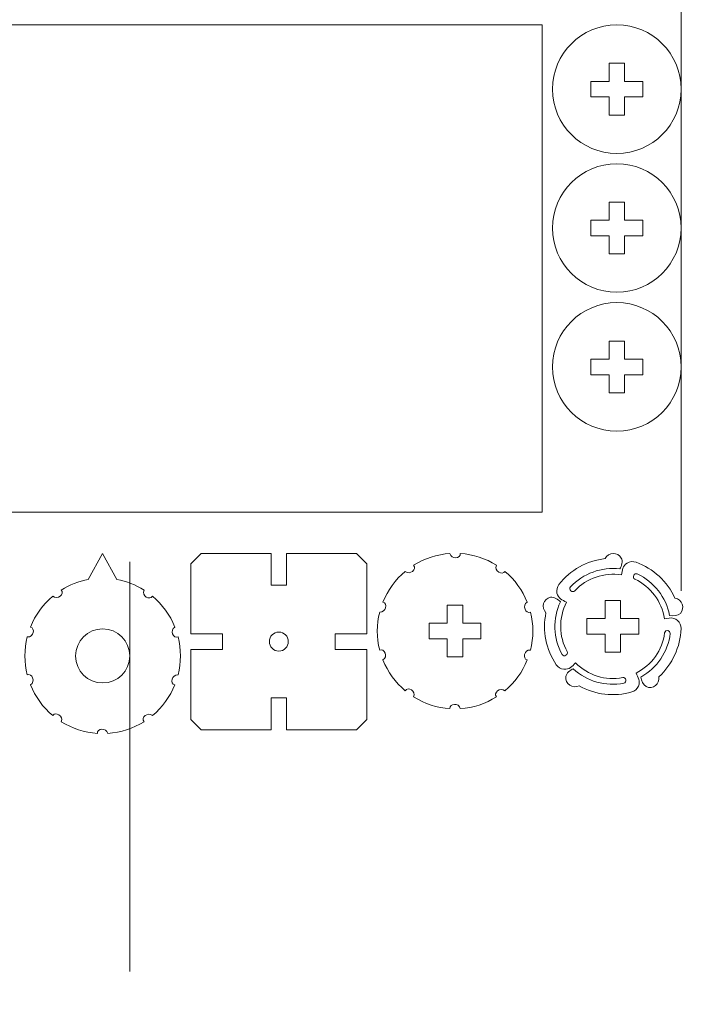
# Model space of a CAD drawing. Header units: millimetres. Extents: x -642 to 704, y -539 to 529.
# Tile 11 of 42: x -282 to -154, y -206 to -16. Entities that reach past the tile are written whole.
import ezdxf

# ---------------------------------------------------------------- set-up
doc = ezdxf.new("R2010")
doc.units = ezdxf.units.MM
doc.header["$MEASUREMENT"] = 0
doc.layers.add('Layer 1', color=7, linetype='Continuous')

msp = doc.modelspace()

# ---------------------------------------------------------------- linework, layer by layer
at = {"layer": 'Layer 1', "color": 1, "lineweight": 9}
for points, knots in [([(-154.5525, -29.7084), (-154.5525, -36.5564), (-160.104, -42.1078), (-166.952, -42.1078), (-166.952, -42.1078), (-173.8001, -42.1078), (-179.3515, -36.5563), (-179.3515, -29.7083), (-179.3515, -29.7083), (-179.3515, -22.8602), (-173.8, -17.3088), (-166.952, -17.3088), (-166.952, -17.3088), (-160.1039, -17.3088), (-154.5525, -22.8603), (-154.5525, -29.7083), (-154.5525, -235.1483), (-154.5525, 381.1716), (-154.5525, -29.7084)], [0, 0, 0, 0, 0.2, 0.2, 0.2, 0.2, 0.4, 0.4, 0.4, 0.4, 0.6, 0.6, 0.6, 0.6, 1, 1, 1, 1.0001, 1.0001, 1.0001, 1.0001]), ([(-154.5525, -56.5074), (-154.5525, -63.3554), (-160.104, -68.9068), (-166.952, -68.9068), (-166.952, -68.9068), (-173.8001, -68.9068), (-179.3515, -63.3553), (-179.3515, -56.5073), (-179.3515, -56.5073), (-179.3515, -49.6592), (-173.8, -44.1078), (-166.952, -44.1078), (-166.952, -44.1078), (-160.1039, -44.1078), (-154.5525, -49.6593), (-154.5525, -56.5073), (-154.5525, -261.9473), (-154.5525, 354.3726), (-154.5525, -56.5074)], [0, 0, 0, 0, 0.2, 0.2, 0.2, 0.2, 0.4, 0.4, 0.4, 0.4, 0.6, 0.6, 0.6, 0.6, 1, 1, 1, 1.0001, 1.0001, 1.0001, 1.0001]), ([(-154.5525, -83.3064), (-154.5525, -90.1544), (-160.104, -95.7058), (-166.952, -95.7058), (-166.952, -95.7058), (-173.8001, -95.7058), (-179.3515, -90.1543), (-179.3515, -83.3063), (-179.3515, -83.3063), (-179.3515, -76.4582), (-173.8, -70.9068), (-166.952, -70.9068), (-166.952, -70.9068), (-160.1039, -70.9068), (-154.5525, -76.4583), (-154.5525, -83.3063), (-154.5525, -288.7463), (-154.5525, 327.5736), (-154.5525, -83.3064)], [0, 0, 0, 0, 0.2, 0.2, 0.2, 0.2, 0.4, 0.4, 0.4, 0.4, 0.6, 0.6, 0.6, 0.6, 1, 1, 1, 1.0001, 1.0001, 1.0001, 1.0001]), ([(-295.3515, -111.3088), (-295.3515, -111.3088), (-295.3515, -17.3088), (-295.3515, -17.3088), (-295.3515, -17.3088), (-295.3515, -17.3088), (-181.3515, -17.3088), (-181.3515, -17.3088), (-181.3515, -17.3088), (-181.3515, -17.3088), (-181.3515, -111.3088), (-181.3515, -111.3088), (-181.3515, -111.3088), (-181.3515, -111.3088), (-295.3515, -111.3088), (-295.3515, -111.3088)], [0, 0, 0, 0, 0.2, 0.2, 0.2, 0.2, 0.4, 0.4, 0.4, 0.4, 0.6, 0.6, 0.6, 0.6, 1, 1, 1, 1]), ([(-165.452, -24.7083), (-165.452, -24.7083), (-168.452, -24.7083), (-168.452, -24.7083), (-168.452, -24.7083), (-168.452, -24.7083), (-168.452, -28.2083), (-168.452, -28.2083), (-168.452, -28.2083), (-168.452, -28.2083), (-171.952, -28.2083), (-171.952, -28.2083), (-171.952, -28.2083), (-171.952, -28.2083), (-171.952, -31.2083), (-171.952, -31.2083), (-171.952, -31.2083), (-171.952, -31.2083), (-168.452, -31.2083), (-168.452, -31.2083), (-168.452, -31.2083), (-168.452, -31.2083), (-168.452, -34.7083), (-168.452, -34.7083), (-168.452, -34.7083), (-168.452, -34.7083), (-165.452, -34.7083), (-165.452, -34.7083), (-165.452, -34.7083), (-165.452, -34.7083), (-165.452, -31.2083), (-165.452, -31.2083), (-165.452, -31.2083), (-165.452, -31.2083), (-161.952, -31.2083), (-161.952, -31.2083), (-161.952, -31.2083), (-161.952, -31.2083), (-161.952, -28.2083), (-161.952, -28.2083), (-161.952, -28.2083), (-161.952, -28.2083), (-165.452, -28.2083), (-165.452, -28.2083), (-165.452, -28.2083), (-165.452, -28.2083), (-165.452, -24.7083), (-165.452, -24.7083)], [0, 0, 0, 0, 0.07692308, 0.07692308, 0.07692308, 0.07692308, 0.15384615, 0.15384615, 0.15384615, 0.15384615, 0.23076923, 0.23076923, 0.23076923, 0.23076923, 0.30769231, 0.30769231, 0.30769231, 0.30769231, 0.38461538, 0.38461538, 0.38461538, 0.38461538, 0.46153846, 0.46153846, 0.46153846, 0.46153846, 0.53846154, 0.53846154, 0.53846154, 0.53846154, 0.61538462, 0.61538462, 0.61538462, 0.61538462, 0.69230769, 0.69230769, 0.69230769, 0.69230769, 0.76923077, 0.76923077, 0.76923077, 0.76923077, 0.84615385, 0.84615385, 0.84615385, 0.84615385, 1, 1, 1, 1]), ([(-260.9366, -139.0679), (-260.9366, -136.1849), (-263.2738, -133.8478), (-266.1568, -133.8478), (-266.1568, -133.8478), (-269.0398, -133.8478), (-271.3769, -136.1849), (-271.377, -139.0679), (-271.377, -139.0679), (-271.377, -141.9509), (-269.0398, -144.2881), (-266.1568, -144.2881), (-266.1568, -144.2881), (-263.2738, -144.2881), (-260.9367, -141.951), (-260.9366, -139.068), (-260.9336, -52.578), (-260.9366, -312.0479), (-260.9366, -139.0679)], [0, 0, 0, 0, 0.2, 0.2, 0.2, 0.2, 0.4, 0.4, 0.4, 0.4, 0.6, 0.6, 0.6, 0.6, 1, 1, 1, 1.0001, 1.0001, 1.0001, 1.0001]), ([(-168.452, -61.5073), (-168.452, -61.5073), (-165.452, -61.5073), (-165.452, -61.5073), (-165.452, -61.5073), (-165.452, -61.5073), (-165.452, -58.0073), (-165.452, -58.0073), (-165.452, -58.0073), (-165.452, -58.0073), (-161.952, -58.0073), (-161.952, -58.0073), (-161.952, -58.0073), (-161.952, -58.0073), (-161.952, -55.0073), (-161.952, -55.0073), (-161.952, -55.0073), (-161.952, -55.0073), (-165.452, -55.0073), (-165.452, -55.0073), (-165.452, -55.0073), (-165.452, -55.0073), (-165.452, -51.5073), (-165.452, -51.5073), (-165.452, -51.5073), (-165.452, -51.5073), (-168.452, -51.5073), (-168.452, -51.5073), (-168.452, -51.5073), (-168.452, -51.5073), (-168.452, -55.0073), (-168.452, -55.0073), (-168.452, -55.0073), (-168.452, -55.0073), (-171.952, -55.0073), (-171.952, -55.0073), (-171.952, -55.0073), (-171.952, -55.0073), (-171.952, -58.0073), (-171.952, -58.0073), (-171.952, -58.0073), (-171.952, -58.0073), (-168.452, -58.0073), (-168.452, -58.0073), (-168.452, -58.0073), (-168.452, -58.0073), (-168.452, -61.5073), (-168.452, -61.5073)], [0, 0, 0, 0, 0.07692308, 0.07692308, 0.07692308, 0.07692308, 0.15384615, 0.15384615, 0.15384615, 0.15384615, 0.23076923, 0.23076923, 0.23076923, 0.23076923, 0.30769231, 0.30769231, 0.30769231, 0.30769231, 0.38461538, 0.38461538, 0.38461538, 0.38461538, 0.46153846, 0.46153846, 0.46153846, 0.46153846, 0.53846154, 0.53846154, 0.53846154, 0.53846154, 0.61538462, 0.61538462, 0.61538462, 0.61538462, 0.69230769, 0.69230769, 0.69230769, 0.69230769, 0.76923077, 0.76923077, 0.76923077, 0.76923077, 0.84615385, 0.84615385, 0.84615385, 0.84615385, 1, 1, 1, 1]), ([(-168.452, -88.3063), (-168.452, -88.3063), (-165.452, -88.3063), (-165.452, -88.3063), (-165.452, -88.3063), (-165.452, -88.3063), (-165.452, -84.8063), (-165.452, -84.8063), (-165.452, -84.8063), (-165.452, -84.8063), (-161.952, -84.8063), (-161.952, -84.8063), (-161.952, -84.8063), (-161.952, -84.8063), (-161.952, -81.8063), (-161.952, -81.8063), (-161.952, -81.8063), (-161.952, -81.8063), (-165.452, -81.8063), (-165.452, -81.8063), (-165.452, -81.8063), (-165.452, -81.8063), (-165.452, -78.3063), (-165.452, -78.3063), (-165.452, -78.3063), (-165.452, -78.3063), (-168.452, -78.3063), (-168.452, -78.3063), (-168.452, -78.3063), (-168.452, -78.3063), (-168.452, -81.8063), (-168.452, -81.8063), (-168.452, -81.8063), (-168.452, -81.8063), (-171.952, -81.8063), (-171.952, -81.8063), (-171.952, -81.8063), (-171.952, -81.8063), (-171.952, -84.8063), (-171.952, -84.8063), (-171.952, -84.8063), (-171.952, -84.8063), (-168.452, -84.8063), (-168.452, -84.8063), (-168.452, -84.8063), (-168.452, -84.8063), (-168.452, -88.3063), (-168.452, -88.3063)], [0, 0, 0, 0, 0.07692308, 0.07692308, 0.07692308, 0.07692308, 0.15384615, 0.15384615, 0.15384615, 0.15384615, 0.23076923, 0.23076923, 0.23076923, 0.23076923, 0.30769231, 0.30769231, 0.30769231, 0.30769231, 0.38461538, 0.38461538, 0.38461538, 0.38461538, 0.46153846, 0.46153846, 0.46153846, 0.46153846, 0.53846154, 0.53846154, 0.53846154, 0.53846154, 0.61538462, 0.61538462, 0.61538462, 0.61538462, 0.69230769, 0.69230769, 0.69230769, 0.69230769, 0.76923077, 0.76923077, 0.76923077, 0.76923077, 0.84615385, 0.84615385, 0.84615385, 0.84615385, 1, 1, 1, 1]), ([(-274.1454, -126.3722), (-272.5491, -125.3677), (-270.777, -124.6732), (-268.9233, -124.3253), (-268.9233, -124.3253), (-268.9233, -124.3253), (-266.1568, -119.309), (-266.1568, -119.309), (-266.1568, -119.309), (-266.1568, -119.309), (-263.3903, -124.3253), (-263.3903, -124.3253), (-263.3903, -124.3253), (-261.5366, -124.6731), (-259.7645, -125.3678), (-258.1682, -126.3722), (-258.1682, -126.3722), (-258.6712, -127.4625), (-257.0371, -128.439), (-256.551, -127.5471), (-256.551, -127.5471), (-254.6407, -129.1397), (-253.156, -131.1836), (-252.2315, -133.4925), (-252.2315, -133.4925), (-253.2792, -134.0786), (-252.5314, -135.8294), (-251.6138, -135.3935), (-251.6138, -135.3935), (-251.0045, -137.8048), (-251.0047, -140.331), (-251.6138, -142.7424), (-251.6138, -142.7424), (-252.8106, -142.6003), (-253.2263, -144.4574), (-252.2315, -144.6434), (-252.2315, -144.6434), (-253.1559, -146.9524), (-254.6409, -148.996), (-256.551, -150.5888), (-256.551, -150.5888), (-257.4325, -149.7735), (-258.8662, -151.0258), (-258.1682, -151.7637), (-258.1682, -151.7637), (-260.2732, -153.0883), (-262.6758, -153.8688), (-265.1574, -154.0346), (-265.1574, -154.0346), (-265.3912, -152.8568), (-267.2873, -153.0273), (-267.1562, -154.0346), (-267.1562, -154.0346), (-269.6378, -153.869), (-272.0403, -153.0882), (-274.1454, -151.7637), (-274.1454, -151.7637), (-273.6424, -150.6733), (-275.2765, -149.6969), (-275.7626, -150.5888), (-275.7626, -150.5888), (-277.6729, -148.9961), (-279.1576, -146.9523), (-280.0821, -144.6434), (-280.0821, -144.6434), (-279.0344, -144.0573), (-279.7821, -142.3065), (-280.6998, -142.7424), (-280.6998, -142.7424), (-281.3091, -140.331), (-281.3089, -137.8049), (-280.6998, -135.3935), (-280.6998, -135.3935), (-279.503, -135.5356), (-279.0874, -133.6783), (-280.0821, -133.4925), (-280.0821, -133.4925), (-279.1577, -131.1835), (-277.6727, -129.1399), (-275.7626, -127.5471), (-275.7626, -127.5471), (-274.881, -128.3625), (-273.4474, -127.1101), (-274.1454, -126.3722)], [0, 0, 0, 0, 0.04545455, 0.04545455, 0.04545455, 0.04545455, 0.09090909, 0.09090909, 0.09090909, 0.09090909, 0.13636364, 0.13636364, 0.13636364, 0.13636364, 0.18181818, 0.18181818, 0.18181818, 0.18181818, 0.22727273, 0.22727273, 0.22727273, 0.22727273, 0.27272727, 0.27272727, 0.27272727, 0.27272727, 0.31818182, 0.31818182, 0.31818182, 0.31818182, 0.36363636, 0.36363636, 0.36363636, 0.36363636, 0.40909091, 0.40909091, 0.40909091, 0.40909091, 0.45454545, 0.45454545, 0.45454545, 0.45454545, 0.5, 0.5, 0.5, 0.5, 0.54545455, 0.54545455, 0.54545455, 0.54545455, 0.59090909, 0.59090909, 0.59090909, 0.59090909, 0.63636364, 0.63636364, 0.63636364, 0.63636364, 0.68181818, 0.68181818, 0.68181818, 0.68181818, 0.72727273, 0.72727273, 0.72727273, 0.72727273, 0.77272727, 0.77272727, 0.77272727, 0.77272727, 0.81818182, 0.81818182, 0.81818182, 0.81818182, 0.86363636, 0.86363636, 0.86363636, 0.86363636, 0.90909091, 0.90909091, 0.90909091, 0.90909091, 1, 1, 1, 1]), ([(-249.1568, -121.309), (-249.1568, -121.309), (-247.1568, -119.309), (-247.1568, -119.309), (-247.1568, -119.309), (-247.1568, -119.309), (-233.6568, -119.309), (-233.6568, -119.309), (-233.6568, -119.309), (-233.6568, -119.309), (-233.6568, -125.4335), (-233.6568, -125.4335), (-233.6568, -125.4335), (-233.6568, -125.4335), (-230.6568, -125.4335), (-230.6568, -125.4335), (-230.6568, -125.4335), (-230.6568, -125.4335), (-230.6568, -119.309), (-230.6568, -119.309), (-230.6568, -119.309), (-230.6568, -119.309), (-217.1568, -119.309), (-217.1568, -119.309), (-217.1568, -119.309), (-217.1568, -119.309), (-215.1568, -121.309), (-215.1568, -121.309), (-215.1568, -121.309), (-215.1568, -121.309), (-215.1568, -134.809), (-215.1568, -134.809), (-215.1568, -134.809), (-215.1568, -134.809), (-221.2813, -134.809), (-221.2813, -134.809), (-221.2813, -134.809), (-221.2813, -134.809), (-221.2813, -137.809), (-221.2813, -137.809), (-221.2813, -137.809), (-221.2813, -137.809), (-215.1568, -137.809), (-215.1568, -137.809), (-215.1568, -137.809), (-215.1568, -137.809), (-215.1568, -151.309), (-215.1568, -151.309), (-215.1568, -151.309), (-215.1568, -151.309), (-217.1568, -153.309), (-217.1568, -153.309), (-217.1568, -153.309), (-217.1568, -153.309), (-230.6568, -153.309), (-230.6568, -153.309), (-230.6568, -153.309), (-230.6568, -153.309), (-230.6568, -147.1845), (-230.6568, -147.1845), (-230.6568, -147.1845), (-230.6568, -147.1845), (-233.6568, -147.1845), (-233.6568, -147.1845), (-233.6568, -147.1845), (-233.6568, -147.1845), (-233.6568, -153.309), (-233.6568, -153.309), (-233.6568, -153.309), (-233.6568, -153.309), (-247.1568, -153.309), (-247.1568, -153.309), (-247.1568, -153.309), (-247.1568, -153.309), (-249.1568, -151.309), (-249.1568, -151.309), (-249.1568, -151.309), (-249.1568, -151.309), (-249.1568, -137.809), (-249.1568, -137.809), (-249.1568, -137.809), (-249.1568, -137.809), (-243.0323, -137.809), (-243.0323, -137.809), (-243.0323, -137.809), (-243.0323, -137.809), (-243.0323, -134.809), (-243.0323, -134.809), (-243.0323, -134.809), (-243.0323, -134.809), (-249.1568, -134.809), (-249.1568, -134.809), (-249.1568, -134.809), (-249.1568, -134.809), (-249.1568, -121.309), (-249.1568, -121.309)], [0, 0, 0, 0, 0.04, 0.04, 0.04, 0.04, 0.08, 0.08, 0.08, 0.08, 0.12, 0.12, 0.12, 0.12, 0.16, 0.16, 0.16, 0.16, 0.2, 0.2, 0.2, 0.2, 0.24, 0.24, 0.24, 0.24, 0.28, 0.28, 0.28, 0.28, 0.32, 0.32, 0.32, 0.32, 0.36, 0.36, 0.36, 0.36, 0.4, 0.4, 0.4, 0.4, 0.44, 0.44, 0.44, 0.44, 0.48, 0.48, 0.48, 0.48, 0.52, 0.52, 0.52, 0.52, 0.56, 0.56, 0.56, 0.56, 0.6, 0.6, 0.6, 0.6, 0.64, 0.64, 0.64, 0.64, 0.68, 0.68, 0.68, 0.68, 0.72, 0.72, 0.72, 0.72, 0.76, 0.76, 0.76, 0.76, 0.8, 0.8, 0.8, 0.8, 0.84, 0.84, 0.84, 0.84, 0.88, 0.88, 0.88, 0.88, 0.92, 0.92, 0.92, 0.92, 1, 1, 1, 1]), ([(-188.551, -122.7549), (-186.6407, -124.3475), (-185.156, -126.3913), (-184.2315, -128.7002), (-184.2315, -128.7002), (-185.2793, -129.2866), (-184.5313, -131.0371), (-183.6138, -130.6013), (-183.6138, -130.6013), (-183.0045, -133.0126), (-183.0047, -135.5388), (-183.6138, -137.9501), (-183.6138, -137.9501), (-184.8106, -137.8082), (-185.2262, -139.6652), (-184.2315, -139.8512), (-184.2315, -139.8512), (-185.1559, -142.1601), (-186.6409, -144.2037), (-188.551, -145.7965), (-188.551, -145.7965), (-189.4326, -144.9813), (-190.8661, -146.2336), (-190.1682, -146.9714), (-190.1682, -146.9714), (-192.2732, -148.2961), (-194.6758, -149.0766), (-197.1574, -149.2424), (-197.1574, -149.2424), (-197.3912, -148.0647), (-199.2873, -148.235), (-199.1562, -149.2424), (-199.1562, -149.2424), (-201.6378, -149.0768), (-204.0403, -148.2959), (-206.1454, -146.9714), (-206.1454, -146.9714), (-205.6424, -145.8813), (-207.2765, -144.9046), (-207.7626, -145.7965), (-207.7626, -145.7965), (-209.6729, -144.2039), (-211.1576, -142.1601), (-212.0821, -139.8512), (-212.0821, -139.8512), (-211.0343, -139.2648), (-211.7823, -137.5143), (-212.6998, -137.9501), (-212.6998, -137.9501), (-213.3091, -135.5388), (-213.3089, -133.0126), (-212.6998, -130.6013), (-212.6998, -130.6013), (-211.503, -130.7432), (-211.0874, -128.8862), (-212.0821, -128.7002), (-212.0821, -128.7002), (-211.1577, -126.3913), (-209.6727, -124.3477), (-207.7626, -122.7549), (-207.7626, -122.7549), (-206.881, -123.5701), (-205.4475, -122.3178), (-206.1454, -121.58), (-206.1454, -121.58), (-204.0404, -120.2553), (-201.6378, -119.4748), (-199.1562, -119.309), (-199.1562, -119.309), (-198.9224, -120.4867), (-197.0263, -120.3164), (-197.1574, -119.309), (-197.1574, -119.309), (-194.6758, -119.4746), (-192.2733, -120.2555), (-190.1682, -121.58), (-190.1682, -121.58), (-190.6712, -122.6701), (-189.0371, -123.6468), (-188.551, -122.7549)], [0, 0, 0, 0, 0.04761905, 0.04761905, 0.04761905, 0.04761905, 0.0952381, 0.0952381, 0.0952381, 0.0952381, 0.14285714, 0.14285714, 0.14285714, 0.14285714, 0.19047619, 0.19047619, 0.19047619, 0.19047619, 0.23809524, 0.23809524, 0.23809524, 0.23809524, 0.28571429, 0.28571429, 0.28571429, 0.28571429, 0.33333333, 0.33333333, 0.33333333, 0.33333333, 0.38095238, 0.38095238, 0.38095238, 0.38095238, 0.42857143, 0.42857143, 0.42857143, 0.42857143, 0.47619048, 0.47619048, 0.47619048, 0.47619048, 0.52380952, 0.52380952, 0.52380952, 0.52380952, 0.57142857, 0.57142857, 0.57142857, 0.57142857, 0.61904762, 0.61904762, 0.61904762, 0.61904762, 0.66666667, 0.66666667, 0.66666667, 0.66666667, 0.71428571, 0.71428571, 0.71428571, 0.71428571, 0.76190476, 0.76190476, 0.76190476, 0.76190476, 0.80952381, 0.80952381, 0.80952381, 0.80952381, 0.85714286, 0.85714286, 0.85714286, 0.85714286, 0.9047619, 0.9047619, 0.9047619, 0.9047619, 1, 1, 1, 1]), ([(-156.8559, -131.7604), (-155.6217, -131.5759), (-154.5232, -132.5574), (-154.5632, -133.804), (-154.5632, -133.804), (-154.6784, -137.3482), (-156.2209, -140.6981), (-158.8375, -143.0916), (-158.8375, -143.0916), (-158.5964, -144.4806), (-160.0203, -145.5775), (-161.3018, -144.9901), (-161.3018, -144.9901), (-161.895, -144.7182), (-162.2735, -143.7933), (-162.3092, -143.1417), (-162.3092, -143.1417), (-159.185, -141.4091), (-157.0783, -138.2904), (-156.6406, -134.7448), (-156.6406, -134.7448), (-156.5576, -134.0708), (-157.6592, -133.9537), (-157.7409, -134.6136), (-157.7409, -134.6136), (-158.1557, -137.9607), (-160.2241, -140.8786), (-163.2436, -142.3813), (-163.2436, -142.3813), (-162.8223, -143.228), (-162.3539, -143.9138), (-162.7884, -144.9055), (-162.7884, -144.9055), (-163.0263, -145.4483), (-163.4963, -145.8586), (-164.0655, -146.0238), (-164.0655, -146.0238), (-167.4719, -147.0094), (-171.1345, -146.5776), (-174.2193, -144.8287), (-174.2193, -144.8287), (-175.4659, -145.4872), (-176.9491, -144.4721), (-176.7865, -143.0717), (-176.7865, -143.0717), (-176.7112, -142.4235), (-175.9485, -141.7778), (-175.3399, -141.5424), (-175.3399, -141.5424), (-172.7266, -143.9783), (-169.1095, -145.0181), (-165.6022, -144.3388), (-165.6022, -144.3388), (-164.9357, -144.2097), (-165.1644, -143.1256), (-165.8174, -143.2518), (-165.8174, -143.2518), (-169.1289, -143.8916), (-172.5432, -142.8261), (-174.9054, -140.4188), (-174.9054, -140.4188), (-175.5806, -141.0811), (-176.0881, -141.7385), (-177.1654, -141.6317), (-177.1654, -141.6317), (-177.7551, -141.5732), (-178.2906, -141.253), (-178.6236, -140.7627), (-178.6236, -140.7627), (-180.6136, -137.8276), (-181.3347, -134.2108), (-180.6247, -130.7365), (-180.6247, -130.7365), (-181.6363, -129.7545), (-181.129, -128.0301), (-179.747, -127.7521), (-179.747, -127.7521), (-179.1073, -127.6234), (-178.2574, -128.1492), (-177.8455, -128.6553), (-177.8455, -128.6553), (-179.3546, -131.8934), (-179.2258, -135.6548), (-177.496, -138.7805), (-177.496, -138.7805), (-177.1671, -139.3746), (-176.2068, -138.8219), (-176.5287, -138.2399), (-176.5287, -138.2399), (-178.1604, -135.2882), (-178.2022, -131.7118), (-176.6427, -128.7213), (-176.6427, -128.7213), (-177.4814, -128.2837), (-178.263, -128.0045), (-178.4945, -126.9467), (-178.4945, -126.9467), (-178.6212, -126.3678), (-178.4821, -125.7596), (-178.1187, -125.2914), (-178.1187, -125.2914), (-175.9422, -122.4917), (-172.7253, -120.6883), (-169.2016, -120.2899), (-169.2016, -120.2899), (-168.5795, -119.023), (-166.7844, -118.9724), (-166.092, -120.2024), (-166.092, -120.2024), (-165.7719, -120.7711), (-166.0094, -121.7418), (-166.3634, -122.2899), (-166.3634, -122.2899), (-169.9094, -121.8553), (-173.4469, -123.1402), (-175.8851, -125.7513), (-175.8851, -125.7513), (-176.3484, -126.2477), (-175.526, -126.9901), (-175.072, -126.5042), (-175.072, -126.5042), (-172.769, -124.0401), (-169.3806, -122.8953), (-166.0545, -123.4543), (-166.0545, -123.4543), (-165.8975, -122.5214), (-165.8735, -121.6918), (-164.939, -121.1448), (-164.939, -121.1448), (-164.4275, -120.8454), (-163.8061, -120.7897), (-163.2486, -120.9906), (-163.2486, -120.9906), (-159.9134, -122.1955), (-157.2041, -124.6976), (-155.7364, -127.9258), (-155.7364, -127.9258), (-154.3392, -128.1259), (-153.7363, -129.8176), (-154.6922, -130.8561), (-154.6922, -130.8561), (-155.1342, -131.3363), (-156.1307, -131.4104), (-156.7615, -131.2431), (-156.7615, -131.2431), (-157.4439, -127.7363), (-159.759, -124.769), (-162.9957, -123.2571), (-162.9957, -123.2571), (-163.611, -122.9697), (-164.0629, -123.9813), (-163.4605, -124.263), (-163.4605, -124.263), (-160.4054, -125.6918), (-158.2695, -128.5607), (-157.7734, -131.8967), (-157.7734, -131.8967), (-157.7734, -131.8967), (-156.8559, -131.7604), (-156.8559, -131.7604)], [0, 0, 0, 0, 0.02439024, 0.02439024, 0.02439024, 0.02439024, 0.04878049, 0.04878049, 0.04878049, 0.04878049, 0.07317073, 0.07317073, 0.07317073, 0.07317073, 0.09756098, 0.09756098, 0.09756098, 0.09756098, 0.12195122, 0.12195122, 0.12195122, 0.12195122, 0.14634146, 0.14634146, 0.14634146, 0.14634146, 0.17073171, 0.17073171, 0.17073171, 0.17073171, 0.19512195, 0.19512195, 0.19512195, 0.19512195, 0.2195122, 0.2195122, 0.2195122, 0.2195122, 0.24390244, 0.24390244, 0.24390244, 0.24390244, 0.26829268, 0.26829268, 0.26829268, 0.26829268, 0.29268293, 0.29268293, 0.29268293, 0.29268293, 0.31707317, 0.31707317, 0.31707317, 0.31707317, 0.34146341, 0.34146341, 0.34146341, 0.34146341, 0.36585366, 0.36585366, 0.36585366, 0.36585366, 0.3902439, 0.3902439, 0.3902439, 0.3902439, 0.41463415, 0.41463415, 0.41463415, 0.41463415, 0.43902439, 0.43902439, 0.43902439, 0.43902439, 0.46341463, 0.46341463, 0.46341463, 0.46341463, 0.48780488, 0.48780488, 0.48780488, 0.48780488, 0.51219512, 0.51219512, 0.51219512, 0.51219512, 0.53658537, 0.53658537, 0.53658537, 0.53658537, 0.56097561, 0.56097561, 0.56097561, 0.56097561, 0.58536585, 0.58536585, 0.58536585, 0.58536585, 0.6097561, 0.6097561, 0.6097561, 0.6097561, 0.63414634, 0.63414634, 0.63414634, 0.63414634, 0.65853659, 0.65853659, 0.65853659, 0.65853659, 0.68292683, 0.68292683, 0.68292683, 0.68292683, 0.70731707, 0.70731707, 0.70731707, 0.70731707, 0.73170732, 0.73170732, 0.73170732, 0.73170732, 0.75609756, 0.75609756, 0.75609756, 0.75609756, 0.7804878, 0.7804878, 0.7804878, 0.7804878, 0.80487805, 0.80487805, 0.80487805, 0.80487805, 0.82926829, 0.82926829, 0.82926829, 0.82926829, 0.85365854, 0.85365854, 0.85365854, 0.85365854, 0.87804878, 0.87804878, 0.87804878, 0.87804878, 0.90243902, 0.90243902, 0.90243902, 0.90243902, 0.92682927, 0.92682927, 0.92682927, 0.92682927, 0.95121951, 0.95121951, 0.95121951, 0.95121951, 1, 1, 1, 1]), ([(-166.2239, -138.3745), (-166.2239, -138.3745), (-166.2239, -134.8745), (-166.2239, -134.8745), (-166.2239, -134.8745), (-166.2239, -134.8745), (-162.7239, -134.8745), (-162.7239, -134.8745), (-162.7239, -134.8745), (-162.7239, -134.8745), (-162.7239, -131.8745), (-162.7239, -131.8745), (-162.7239, -131.8745), (-162.7239, -131.8745), (-166.2239, -131.8745), (-166.2239, -131.8745), (-166.2239, -131.8745), (-166.2239, -131.8745), (-166.2239, -128.3745), (-166.2239, -128.3745), (-166.2239, -128.3745), (-166.2239, -128.3745), (-169.2239, -128.3745), (-169.2239, -128.3745), (-169.2239, -128.3745), (-169.2239, -128.3745), (-169.2239, -131.8745), (-169.2239, -131.8745), (-169.2239, -131.8745), (-169.2239, -131.8745), (-172.7239, -131.8745), (-172.7239, -131.8745), (-172.7239, -131.8745), (-172.7239, -131.8745), (-172.7239, -134.8745), (-172.7239, -134.8745), (-172.7239, -134.8745), (-172.7239, -134.8745), (-169.2239, -134.8745), (-169.2239, -134.8745), (-169.2239, -134.8745), (-169.2239, -134.8745), (-169.2239, -138.3745), (-169.2239, -138.3745), (-169.2239, -138.3745), (-169.2239, -138.3745), (-166.2239, -138.3745), (-166.2239, -138.3745)], [0, 0, 0, 0, 0.07692308, 0.07692308, 0.07692308, 0.07692308, 0.15384615, 0.15384615, 0.15384615, 0.15384615, 0.23076923, 0.23076923, 0.23076923, 0.23076923, 0.30769231, 0.30769231, 0.30769231, 0.30769231, 0.38461538, 0.38461538, 0.38461538, 0.38461538, 0.46153846, 0.46153846, 0.46153846, 0.46153846, 0.53846154, 0.53846154, 0.53846154, 0.53846154, 0.61538462, 0.61538462, 0.61538462, 0.61538462, 0.69230769, 0.69230769, 0.69230769, 0.69230769, 0.76923077, 0.76923077, 0.76923077, 0.76923077, 0.84615385, 0.84615385, 0.84615385, 0.84615385, 1, 1, 1, 1]), ([(-193.1568, -132.7757), (-193.1568, -132.7757), (-196.6568, -132.7757), (-196.6568, -132.7757), (-196.6568, -132.7757), (-196.6568, -132.7757), (-196.6568, -129.2757), (-196.6568, -129.2757), (-196.6568, -129.2757), (-196.6568, -129.2757), (-199.6568, -129.2757), (-199.6568, -129.2757), (-199.6568, -129.2757), (-199.6568, -129.2757), (-199.6568, -132.7757), (-199.6568, -132.7757), (-199.6568, -132.7757), (-199.6568, -132.7757), (-203.1568, -132.7757), (-203.1568, -132.7757), (-203.1568, -132.7757), (-203.1568, -132.7757), (-203.1568, -135.7757), (-203.1568, -135.7757), (-203.1568, -135.7757), (-203.1568, -135.7757), (-199.6568, -135.7757), (-199.6568, -135.7757), (-199.6568, -135.7757), (-199.6568, -135.7757), (-199.6568, -139.2757), (-199.6568, -139.2757), (-199.6568, -139.2757), (-199.6568, -139.2757), (-196.6568, -139.2757), (-196.6568, -139.2757), (-196.6568, -139.2757), (-196.6568, -139.2757), (-196.6568, -135.7757), (-196.6568, -135.7757), (-196.6568, -135.7757), (-196.6568, -135.7757), (-193.1568, -135.7757), (-193.1568, -135.7757), (-193.1568, -135.7757), (-193.1568, -135.7757), (-193.1568, -132.7757), (-193.1568, -132.7757)], [0, 0, 0, 0, 0.07692308, 0.07692308, 0.07692308, 0.07692308, 0.15384615, 0.15384615, 0.15384615, 0.15384615, 0.23076923, 0.23076923, 0.23076923, 0.23076923, 0.30769231, 0.30769231, 0.30769231, 0.30769231, 0.38461538, 0.38461538, 0.38461538, 0.38461538, 0.46153846, 0.46153846, 0.46153846, 0.46153846, 0.53846154, 0.53846154, 0.53846154, 0.53846154, 0.61538462, 0.61538462, 0.61538462, 0.61538462, 0.69230769, 0.69230769, 0.69230769, 0.69230769, 0.76923077, 0.76923077, 0.76923077, 0.76923077, 0.84615385, 0.84615385, 0.84615385, 0.84615385, 1, 1, 1, 1]), ([(-230.3283, -136.309), (-230.3283, -135.2991), (-231.1469, -134.4805), (-232.1568, -134.4805), (-232.1568, -134.4805), (-233.1667, -134.4805), (-233.9853, -135.2991), (-233.9853, -136.309), (-233.9853, -136.309), (-233.9853, -137.3189), (-233.1667, -138.1375), (-232.1568, -138.1375), (-232.1568, -138.1375), (-231.1469, -138.1375), (-230.3283, -137.3189), (-230.3283, -136.309)], [0, 0, 0, 0, 0.2, 0.2, 0.2, 0.2, 0.4, 0.4, 0.4, 0.4, 0.6, 0.6, 0.6, 0.6, 1, 1, 1, 1])]:
    msp.add_open_spline(points, degree=3, knots=knots, dxfattribs=at)

doc.saveas('drawing.dxf')
